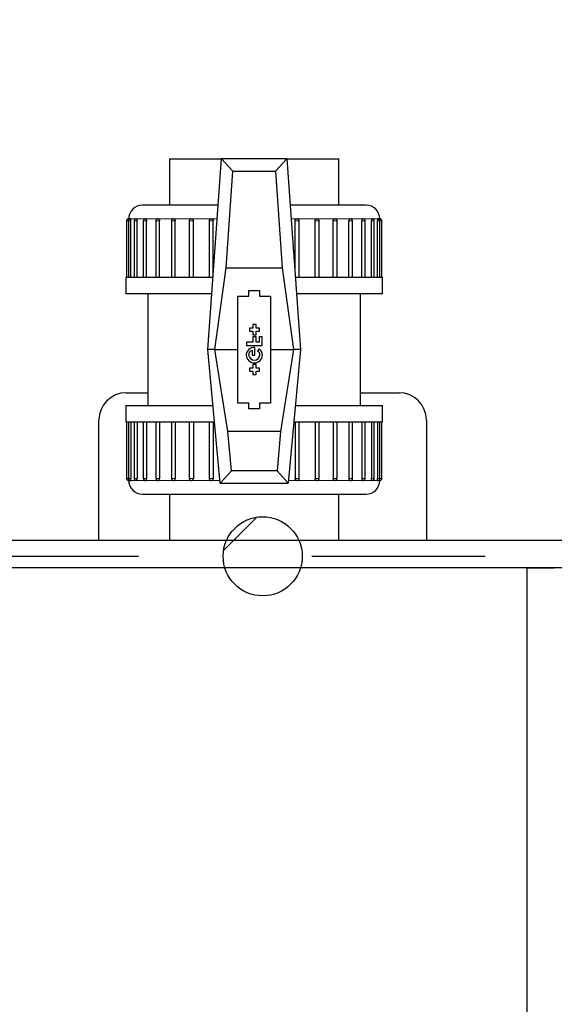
# Model space of a CAD drawing. Header units: millimetres. Extents: x 0 to 841, y 0 to 594.
# Tile 17 of 92: x 345.63 to 353.47, y 216.23 to 230.68. Entities that reach past the tile are written whole.
import ezdxf

# ---------------------------------------------------------------- set-up
doc = ezdxf.new("R2010")
doc.units = ezdxf.units.MM
doc.header["$PDSIZE"] = -1
doc.linetypes.add('CENTERX2', pattern=[20.32, 12.7, -2.54, 2.54, -2.54])
for name, color, linetype in [('COTES', 1, 'Continuous'), ('TRAIT-FINS', 9, 'Continuous'), ('TRAIT-MIXTES', 3, 'CENTERX2')]:
    doc.layers.add(name, color=color, linetype=linetype)
doc.layers.add('TRAIT-FORT', color=4, linetype='Continuous', lineweight=25)
doc.styles.add('SLDTEXTSTYLE0', font='TXT', dxfattribs={"width": 0.75})
doc.dimstyles.new('SLDDIMSTYLE3', dxfattribs={"dimtxt": 3.5, "dimasz": 2, "dimexe": 0, "dimexo": 0.0625, "dimgap": 0.875, "dimtad": 1, "dimlfac": 25, "dimrnd": 1e-09, "dimzin": 12, "dimdsep": 46, "dimtxsty": 'SLDTEXTSTYLE0', "dimsah": 1, "dimcen": 0.09, "dimadec": 0, "dimazin": 3, "dimtfac": 1, "dimtofl": 0, "dimtmove": 0, "dimatfit": 3, "dimfxl": 1, "dimfrac": 2, "dimtolj": 1, "dimtzin": 12, "dimarcsym": 0})

# ---------------------------------------------------------------- blocks, each defined once
blk = doc.blocks.new('_D_23')
at = {"layer": 'COTES', "color": 0, "lineweight": -2, "transparency": 16777216}
for p, q in [((270.39, 287.944), (270.39, 117.526)), ((369.99, 287.944), (369.99, 117.526)), ((272.39, 117.526), (367.99, 117.526))]:
    blk.add_line(p, q, dxfattribs=at)
at = {"layer": 'COTES', "color": 0, "transparency": 16777216}
for points in [[(272.39, 117.86), (272.39, 117.193), (270.39, 117.526)], [(367.99, 117.86), (367.99, 117.193), (369.99, 117.526)]]:
    blk.add_solid(points, dxfattribs=at)
at = {"layer": 'Defpoints', "color": 0, "transparency": 16777216}
for p in [(270.39, 288.006), (369.99, 288.006), (369.99, 117.526)]:
    blk.add_point(p, dxfattribs=at)
at = {"layer": 'COTES', "color": 0, "transparency": 16777216, "insert": (320.19, 121.901), "char_height": 3.5, "attachment_point": 2, "style": 'SLDTEXTSTYLE0'}
blk.add_mtext('\\A1;2490', dxfattribs=at)
blk = doc.blocks.new('SW_CENTERMARKSYMBOL_2')
at = {"layer": 'TRAIT-MIXTES', "color": 0}
blk.add_line((0.2, 0), (148.989, 0), dxfattribs=at)

msp = doc.modelspace()

# ---------------------------------------------------------------- hatches: boundary and pattern name
at = {"layer": 'TRAIT-FINS'}
h = msp.add_hatch(dxfattribs=at)
h.set_pattern_fill('ANSI31', color=256, style=0)
edge = h.paths.add_edge_path(flags=0)
edge.add_arc((349.19017, 222.80643), 0.58, 0, 360)

# ---------------------------------------------------------------- linework, layer by layer
at = {"lineweight": 18}
for p, q in [((347.22153, 227.72608), (347.19358, 227.72608)), ((347.25936, 227.72608), (347.22153, 227.72608)), ((347.25353, 227.75808), (347.22558, 227.75808)), ((347.33655, 227.75808), (347.25353, 227.75808)), ((347.34775, 227.72608), (347.30455, 227.72608)), ((347.47209, 227.75808), (347.33655, 227.75808)), ((347.48833, 227.72608), (347.44009, 227.72608)), ((347.65606, 227.75808), (347.47209, 227.75808)), ((347.67684, 227.72608), (347.62406, 227.72608)), ((347.88285, 227.75808), (347.65606, 227.75808)), ((347.90754, 227.72608), (347.85085, 227.72608)), ((348.14558, 227.75808), (347.88285, 227.75808)), ((348.17343, 227.72608), (348.11358, 227.72608)), ((348.43626, 227.75808), (348.14558, 227.75808)), ((348.46643, 227.72608), (348.40426, 227.72608)), ((348.52272, 227.75808), (348.43626, 227.75808)), ((349.6949, 227.75808), (349.60844, 227.75808)), ((349.7269, 227.72608), (349.66473, 227.72608)), ((349.98558, 227.75808), (349.6949, 227.75808)), ((350.01758, 227.72608), (349.95773, 227.72608)), ((350.24831, 227.75808), (349.98558, 227.75808)), ((350.28031, 227.72608), (350.22362, 227.72608)), ((350.4751, 227.75808), (350.24831, 227.75808)), ((350.5071, 227.72608), (350.45432, 227.72608)), ((350.65907, 227.75808), (350.4751, 227.75808)), ((350.69107, 227.72608), (350.64283, 227.72608)), ((350.79461, 227.75808), (350.65907, 227.75808)), ((350.82661, 227.72608), (350.78341, 227.72608)), ((350.87763, 227.75808), (350.79461, 227.75808)), ((350.90963, 227.72608), (350.8718, 227.72608)), ((350.90558, 227.75808), (350.87763, 227.75808)), ((350.90963, 227.72608), (350.93758, 227.72608)), ((347.22153, 223.95008), (347.19358, 223.95008)), ((347.22153, 223.95008), (347.25936, 223.95008)), ((347.22558, 223.91808), (347.25353, 223.91808)), ((347.25353, 223.91808), (347.33655, 223.91808)), ((347.30455, 223.95008), (347.34775, 223.95008)), ((347.33655, 223.91808), (347.47209, 223.91808)), ((347.44009, 223.95008), (347.48833, 223.95008)), ((347.47209, 223.91808), (347.65606, 223.91808)), ((347.62406, 223.95008), (347.67684, 223.95008)), ((347.65606, 223.91808), (347.88285, 223.91808)), ((347.85085, 223.95008), (347.90754, 223.95008)), ((347.88285, 223.91808), (348.14558, 223.91808)), ((348.11358, 223.95008), (348.17343, 223.95008)), ((348.14558, 223.91808), (348.43626, 223.91808)), ((348.40426, 223.95008), (348.46643, 223.95008)), ((348.43626, 223.91808), (348.56191, 223.91808)), ((349.56925, 223.91808), (349.6949, 223.91808)), ((349.66473, 223.95008), (349.7269, 223.95008)), ((349.6949, 223.91808), (349.98558, 223.91808)), ((349.95773, 223.95008), (350.01758, 223.95008)), ((349.98558, 223.91808), (350.24831, 223.91808)), ((350.22362, 223.95008), (350.28031, 223.95008)), ((350.24831, 223.91808), (350.4751, 223.91808)), ((350.45432, 223.95008), (350.5071, 223.95008)), ((350.4751, 223.91808), (350.65907, 223.91808)), ((350.64283, 223.95008), (350.69107, 223.95008)), ((350.65907, 223.91808), (350.79461, 223.91808)), ((350.78341, 223.95008), (350.82661, 223.95008)), ((350.79461, 223.91808), (350.87763, 223.91808)), ((350.8718, 223.95008), (350.90963, 223.95008)), ((350.87763, 223.91808), (350.90558, 223.91808)), ((350.90917, 223.95008), (350.93758, 223.95008))]:
    msp.add_line(p, q, dxfattribs=at)
at = {"layer": 'TRAIT-FORT', "lineweight": 25}
for p, q in [((347.82558, 228.63808), (347.82558, 227.95808)), ((347.82558, 228.63808), (348.58558, 228.63808)), ((348.38558, 225.83808), (348.58558, 228.63808)), ((348.58558, 228.63808), (348.75435, 228.45682)), ((349.54558, 228.63808), (348.58558, 228.63808)), ((349.37681, 228.45682), (349.54558, 228.63808)), ((349.54558, 228.63808), (349.74558, 225.83808)), ((349.54558, 228.63808), (350.30558, 228.63808)), ((350.30558, 227.95808), (350.30558, 228.63808)), ((348.65301, 227.03808), (348.75435, 228.45682)), ((348.75435, 228.45682), (349.37681, 228.45682)), ((349.37681, 228.45682), (349.47815, 227.03808)), ((347.19358, 227.72608), (347.19358, 226.89808)), ((347.19459, 227.73407), (347.19409, 227.72606)), ((347.22153, 227.72608), (347.22153, 226.89808)), ((347.22255, 227.73407), (347.22205, 227.72609)), ((347.25936, 226.89808), (347.25936, 227.72608)), ((347.30455, 227.72608), (347.30455, 226.89808)), ((347.30556, 227.73407), (347.30506, 227.72607)), ((347.34775, 226.89808), (347.34775, 227.72608)), ((347.44009, 227.72608), (347.44009, 226.89808)), ((347.44111, 227.73407), (347.44061, 227.72608)), ((347.48833, 226.89808), (347.48833, 227.72608)), ((347.62406, 227.72608), (347.62406, 226.89808)), ((347.62507, 227.73407), (347.62457, 227.72608)), ((347.67684, 226.89808), (347.67684, 227.72608)), ((347.85085, 227.72608), (347.85085, 226.89808)), ((347.85186, 227.73407), (347.85136, 227.72607)), ((347.90754, 226.89808), (347.90754, 227.72608)), ((348.11358, 227.72608), (348.11358, 226.89808)), ((348.11459, 227.73407), (348.11409, 227.72609)), ((348.17343, 226.89808), (348.17343, 227.72608)), ((348.40426, 227.72608), (348.40426, 226.89808)), ((348.40528, 227.73407), (348.40477, 227.72605)), ((348.46643, 226.96994), (348.46643, 227.72608)), ((349.66473, 226.96994), (349.66473, 227.72608)), ((349.7269, 226.89808), (349.7269, 227.72608)), ((349.95773, 226.89808), (349.95773, 227.72608)), ((350.01758, 226.89808), (350.01758, 227.72608)), ((350.22362, 226.89808), (350.22362, 227.72608)), ((350.28031, 226.89808), (350.28031, 227.72608)), ((350.45432, 226.89808), (350.45432, 227.72608)), ((350.5071, 226.89808), (350.5071, 227.72608)), ((350.64283, 226.89808), (350.64283, 227.72608)), ((350.69107, 226.89808), (350.69107, 227.72608)), ((350.78341, 226.89808), (350.78341, 227.72608)), ((350.82661, 226.89808), (350.82661, 227.72608)), ((350.8718, 226.89808), (350.8718, 227.72608)), ((350.90963, 226.89808), (350.90963, 227.72608)), ((350.93758, 226.89808), (350.93758, 227.72608)), ((348.48878, 225.83913), (348.65301, 227.03808)), ((348.65301, 227.03808), (349.47815, 227.03808)), ((349.47815, 227.03808), (349.64238, 225.83913)), ((347.18558, 226.89808), (347.18558, 226.65808)), ((348.46643, 226.89808), (347.18558, 226.89808)), ((350.94558, 226.89808), (349.66473, 226.89808)), ((350.94558, 226.65808), (350.94558, 226.89808)), ((348.44415, 226.65808), (347.18558, 226.65808)), ((347.50558, 226.65808), (347.50558, 225.01808)), ((348.98558, 226.62408), (348.98558, 226.70408)), ((348.98558, 226.70408), (349.14558, 226.70408)), ((349.14558, 226.70408), (349.14558, 226.62408)), ((350.94558, 226.65808), (349.68701, 226.65808)), ((350.62558, 225.01808), (350.62558, 226.65808)), ((348.82558, 225.05208), (348.82558, 226.62408)), ((348.82558, 226.62408), (348.98558, 226.62408)), ((349.14558, 226.62408), (349.30558, 226.62408)), ((349.30558, 226.62408), (349.30558, 225.05208)), ((349.09215, 226.20449), (349.04726, 226.20449)), ((349.04726, 226.20449), (349.04726, 226.15221)), ((349.09215, 226.15221), (349.09215, 226.20449)), ((349.04726, 226.15221), (348.9955, 226.15221)), ((348.9955, 226.15221), (348.9955, 226.10879)), ((348.9955, 226.10879), (349.04726, 226.10879)), ((349.04726, 226.10879), (349.04726, 226.05651)), ((349.04726, 226.05651), (349.09215, 226.05651)), ((349.1439, 226.15221), (349.09215, 226.15221)), ((349.09215, 226.05651), (349.09215, 226.10879)), ((349.09215, 226.10879), (349.1439, 226.10879)), ((349.1439, 226.10879), (349.1439, 226.15221)), ((349.04726, 225.94597), (348.95108, 225.94597)), ((348.95108, 225.94597), (348.95108, 225.89767)), ((349.09215, 226.02638), (349.04726, 226.02638)), ((349.04726, 226.02638), (349.04726, 225.94597)), ((349.09215, 225.94597), (349.09215, 226.02638)), ((349.13657, 225.94597), (349.09215, 225.94597)), ((349.18008, 226.02638), (349.13657, 226.02638)), ((349.13657, 226.02638), (349.13657, 225.94597)), ((349.18008, 225.89767), (349.18008, 226.02638)), ((348.48878, 225.83913), (348.38558, 225.83808)), ((348.56558, 223.87808), (348.38558, 225.83808)), ((348.48881, 225.83808), (348.48878, 225.83913)), ((348.6778, 224.63808), (348.48881, 225.83808)), ((348.48881, 225.83808), (348.82558, 225.83808)), ((348.95108, 225.89767), (349.18008, 225.89767)), ((349.03512, 225.82678), (349.03512, 225.75678)), ((349.07337, 225.75678), (349.07337, 225.86799)), ((349.13657, 225.84828), (349.11484, 225.81681)), ((349.30558, 225.83808), (349.64235, 225.83808)), ((349.64235, 225.83808), (349.45336, 224.63808)), ((349.74558, 225.83808), (349.56558, 223.87808)), ((349.64238, 225.83913), (349.64235, 225.83808)), ((349.74558, 225.83808), (349.64238, 225.83913)), ((349.03512, 225.75678), (349.07337, 225.75678)), ((349.09215, 225.61965), (349.04726, 225.61965)), ((349.04726, 225.61965), (349.04726, 225.56737)), ((349.09215, 225.56737), (349.09215, 225.61965)), ((349.04726, 225.56737), (348.9955, 225.56737)), ((348.9955, 225.56737), (348.9955, 225.52395)), ((348.9955, 225.52395), (349.04726, 225.52395)), ((349.04726, 225.52395), (349.04726, 225.47167)), ((349.04726, 225.47167), (349.09215, 225.47167)), ((349.1439, 225.56737), (349.09215, 225.56737)), ((349.09215, 225.47167), (349.09215, 225.52395)), ((349.09215, 225.52395), (349.1439, 225.52395)), ((349.1439, 225.52395), (349.1439, 225.56737)), ((347.19017, 225.20643), (347.50558, 225.20643)), ((350.62558, 225.20643), (351.19017, 225.20643)), ((348.98558, 225.05208), (348.82558, 225.05208)), ((348.98558, 224.97208), (348.98558, 225.05208)), ((349.30558, 225.05208), (349.14558, 225.05208)), ((349.14558, 225.05208), (349.14558, 224.97208)), ((347.18558, 225.01808), (347.18558, 224.77808)), ((347.18558, 225.01808), (348.46089, 225.01808)), ((349.14558, 224.97208), (348.98558, 224.97208)), ((349.67027, 225.01808), (350.94558, 225.01808)), ((350.94558, 224.77808), (350.94558, 225.01808)), ((346.79017, 223.03808), (346.79017, 224.80643)), ((347.18558, 224.77808), (348.48293, 224.77808)), ((347.19358, 224.77808), (347.19358, 223.95008)), ((347.22153, 224.77808), (347.22153, 223.95008)), ((347.25936, 224.77808), (347.25936, 223.95008)), ((347.30455, 224.77808), (347.30455, 223.95008)), ((347.34775, 224.77808), (347.34775, 223.95008)), ((347.44009, 224.77808), (347.44009, 223.95008)), ((347.48833, 224.77808), (347.48833, 223.95008)), ((347.62406, 224.77808), (347.62406, 223.95008)), ((347.67684, 224.77808), (347.67684, 223.95008)), ((347.85085, 224.77808), (347.85085, 223.95008)), ((347.90754, 224.77808), (347.90754, 223.95008)), ((348.11358, 224.77808), (348.11358, 223.95008)), ((348.17343, 224.77808), (348.17343, 223.95008)), ((348.40426, 224.77808), (348.40426, 223.95008)), ((348.46643, 224.77808), (348.46643, 223.95008)), ((349.64823, 224.77808), (350.94558, 224.77808)), ((349.66473, 224.77808), (349.66473, 223.95008)), ((349.7269, 223.95008), (349.7269, 224.77808)), ((349.95773, 224.77808), (349.95773, 223.95008)), ((350.01758, 223.95008), (350.01758, 224.77808)), ((350.22362, 224.77808), (350.22362, 223.95008)), ((350.28031, 223.95008), (350.28031, 224.77808)), ((350.45432, 224.77808), (350.45432, 223.95008)), ((350.5071, 223.95008), (350.5071, 224.77808)), ((350.64283, 224.77808), (350.64283, 223.95008)), ((350.69107, 223.95008), (350.69107, 224.77808)), ((350.78341, 224.77808), (350.78341, 223.95008)), ((350.82661, 223.95008), (350.82661, 224.77808)), ((350.8718, 224.77808), (350.8718, 223.95008)), ((350.90963, 223.95008), (350.90963, 224.77808)), ((350.93758, 223.95008), (350.93758, 224.77808)), ((351.59017, 224.80643), (351.59017, 223.03808)), ((348.73095, 224.05934), (348.6778, 224.63808)), ((349.45336, 224.63808), (348.6778, 224.63808)), ((349.45336, 224.63808), (349.40021, 224.05934)), ((348.73095, 224.05934), (348.56558, 223.87808)), ((349.40021, 224.05934), (348.73095, 224.05934)), ((349.56558, 223.87808), (349.40021, 224.05934)), ((349.72593, 223.94227), (349.72636, 223.95011)), ((350.01661, 223.94227), (350.01704, 223.95008)), ((350.27934, 223.94227), (350.27977, 223.9501)), ((350.50613, 223.94227), (350.50656, 223.95008)), ((350.6901, 223.94227), (350.69053, 223.95008)), ((350.82565, 223.94227), (350.82608, 223.95009)), ((350.90866, 223.94227), (350.90909, 223.95008)), ((350.93661, 223.94227), (350.93704, 223.9501)), ((348.56558, 223.87808), (349.56558, 223.87808)), ((347.82558, 223.71808), (347.82558, 223.03808)), ((350.30558, 223.03808), (350.30558, 223.71808)), ((369.06558, 223.03808), (337.06558, 223.03808)), ((368.66558, 222.63808), (337.46558, 222.63808)), ((353.06558, 205.43808), (353.06558, 222.63808)), ((353.06558, 222.63808), (353.46558, 222.63808))]:
    msp.add_line(p, q, dxfattribs=at)
msp.add_circle((349.19017, 222.80643), 0.58, dxfattribs=at)
for centre, radius, start, end in [((347.42558, 227.75808), 0.2, 90, 180), ((350.70558, 227.75808), 0.2, 0, 90), ((349.06293, 225.75169), 0.11677, 84.869813, 177.500358), ((349.05103, 225.76198), 0.06673, 103.795743, 184.471318), ((349.09313, 225.76562), 0.0556, 350.849416, 67.018409), ((349.07506, 225.75563), 0.11121, 0.592535, 56.420984), ((349.07339, 225.7708), 0.12789, 186.295045, 269.991277), ((349.07054, 225.76785), 0.08674, 187.33475, 271.864397), ((349.06421, 225.7649), 0.12233, 274.293799, 356.19442), ((349.05991, 225.7691), 0.08897, 278.697283, 352.039422), ((347.19017, 224.80643), 0.4, 90, 180), ((351.19017, 224.80643), 0.4, 0, 90), ((347.42558, 223.91808), 0.2, 180, 270), ((350.70558, 223.91808), 0.2, 270, 0)]:
    msp.add_arc(centre, radius, start, end, dxfattribs=at)
for points, knots in [([(348.53701, 227.95808), (348.51182, 227.95808), (348.43379, 227.95808), (348.31013, 227.95808), (348.16555, 227.95808), (348.02969, 227.95808), (347.90387, 227.95808), (347.79035, 227.95808), (347.69117, 227.95808), (347.60689, 227.95808), (347.53168, 227.95808), (347.47208, 227.95808), (347.43271, 227.95808), (347.42793, 227.95808), (347.42558, 227.95808)], [0, 0, 0, 0, 0.03876715, 0.1201276, 0.20147771, 0.28456936, 0.36765044, 0.45074209, 0.53382318, 0.61518362, 0.69653373, 0.80060348, 0.90182637, 1, 1, 1, 1]), ([(350.70558, 227.95808), (350.70323, 227.95808), (350.69845, 227.95808), (350.65908, 227.95808), (350.59947, 227.95808), (350.52427, 227.95808), (350.43998, 227.95808), (350.34081, 227.95808), (350.22728, 227.95808), (350.10146, 227.95808), (349.9656, 227.95808), (349.82102, 227.95808), (349.69737, 227.95808), (349.61934, 227.95808), (349.59415, 227.95808)], [0, 0, 0, 0, 0.09818292, 0.19940569, 0.30346628, 0.38482673, 0.46617684, 0.5492685, 0.63234958, 0.71544124, 0.79852232, 0.87988277, 0.96123288, 1, 1, 1, 1]), ([(347.22555, 227.75789), (347.22519, 227.75796), (347.22108, 227.75864), (347.21321, 227.75606), (347.20468, 227.75092), (347.19801, 227.74341), (347.19586, 227.73752), (347.19459, 227.73407)], [0, 0, 0, 0, 0.02642206, 0.29716547, 0.55607948, 0.73977787, 1, 1, 1, 1]), ([(347.2535, 227.7579), (347.25314, 227.75796), (347.24903, 227.75864), (347.24116, 227.75606), (347.23263, 227.75092), (347.22596, 227.74341), (347.22381, 227.73752), (347.22255, 227.73407)], [0, 0, 0, 0, 0.02629278, 0.29707215, 0.55602054, 0.73974331, 1, 1, 1, 1]), ([(347.22579, 227.74126), (347.22578, 227.74291), (347.22574, 227.74781), (347.22565, 227.75364), (347.22559, 227.75754), (347.22558, 227.75793), (347.22558, 227.75808)], [0, 0, 0, 0, 0.161609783, 0.477046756, 0.792479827, 1, 1, 1, 1]), ([(347.25936, 227.72608), (347.2593, 227.72968), (347.25916, 227.73687), (347.25812, 227.74646), (347.25661, 227.7537), (347.25499, 227.75753), (347.25395, 227.75793), (347.25353, 227.75808)], [0, 0, 0, 0, 0.21468829, 0.42937641, 0.64406853, 0.85875801, 1, 1, 1, 1]), ([(347.3365, 227.7579), (347.33614, 227.75796), (347.33204, 227.75864), (347.32418, 227.75606), (347.31564, 227.75092), (347.30898, 227.74341), (347.30682, 227.73752), (347.30556, 227.73407)], [0, 0, 0, 0, 0.02609483, 0.29692924, 0.55593028, 0.7396904, 1, 1, 1, 1]), ([(347.33655, 227.75808), (347.33778, 227.75773), (347.34025, 227.75702), (347.34362, 227.7515), (347.34618, 227.74339), (347.34756, 227.73439), (347.3477, 227.72844), (347.34775, 227.72608)], [0, 0, 0, 0, 0.21466802, 0.42933562, 0.64401456, 0.85870628, 1, 1, 1, 1]), ([(347.47205, 227.7579), (347.47169, 227.75796), (347.46758, 227.75864), (347.45972, 227.75606), (347.45119, 227.75092), (347.44452, 227.74341), (347.44237, 227.73752), (347.44111, 227.73407)], [0, 0, 0, 0, 0.02599989, 0.2968607, 0.55588699, 0.73966503, 1, 1, 1, 1]), ([(347.47209, 227.75808), (347.4739, 227.75773), (347.47751, 227.75702), (347.48238, 227.7515), (347.48608, 227.74339), (347.48805, 227.73439), (347.48825, 227.72844), (347.48833, 227.72608)], [0, 0, 0, 0, 0.21466802, 0.42933562, 0.64401456, 0.85870628, 1, 1, 1, 1]), ([(347.656, 227.7579), (347.65565, 227.75796), (347.65155, 227.75864), (347.64369, 227.75606), (347.63516, 227.75092), (347.62849, 227.74341), (347.62633, 227.73752), (347.62507, 227.73407)], [0, 0, 0, 0, 0.02572292, 0.29666076, 0.5557607, 0.739591, 1, 1, 1, 1]), ([(347.65606, 227.75808), (347.65838, 227.75773), (347.66301, 227.75702), (347.66924, 227.7515), (347.67397, 227.74339), (347.67648, 227.73439), (347.67674, 227.72844), (347.67684, 227.72608)], [0, 0, 0, 0, 0.21466802, 0.42933562, 0.64401456, 0.85870628, 1, 1, 1, 1]), ([(347.88277, 227.7579), (347.88242, 227.75796), (347.87833, 227.75864), (347.87048, 227.75606), (347.86195, 227.75092), (347.85528, 227.74341), (347.85313, 227.73752), (347.85186, 227.73407)], [0, 0, 0, 0, 0.02520962, 0.2962902, 0.55552665, 0.7394538, 1, 1, 1, 1]), ([(347.88285, 227.75808), (347.88561, 227.75773), (347.89113, 227.75702), (347.89853, 227.7515), (347.90414, 227.74339), (347.90712, 227.73439), (347.90742, 227.72844), (347.90754, 227.72608)], [0, 0, 0, 0, 0.21466802, 0.42933562, 0.64401456, 0.85870628, 1, 1, 1, 1]), ([(348.14545, 227.75791), (348.14512, 227.75796), (348.14104, 227.75864), (348.13321, 227.75606), (348.12468, 227.75092), (348.11801, 227.74341), (348.11586, 227.73752), (348.11459, 227.73407)], [0, 0, 0, 0, 0.02413408, 0.29551376, 0.55503624, 0.73916633, 1, 1, 1, 1]), ([(348.14558, 227.75808), (348.1487, 227.75773), (348.15494, 227.75702), (348.16328, 227.7515), (348.1696, 227.74339), (348.17295, 227.73439), (348.1733, 227.72844), (348.17343, 227.72608)], [0, 0, 0, 0, 0.21466802, 0.42933562, 0.64401456, 0.85870628, 1, 1, 1, 1]), ([(348.43603, 227.75793), (348.43573, 227.75798), (348.43169, 227.75864), (348.42389, 227.75605), (348.41536, 227.75092), (348.40869, 227.74341), (348.40654, 227.73752), (348.40528, 227.73407)], [0, 0, 0, 0, 0.02149623, 0.29360947, 0.55383346, 0.73846127, 1, 1, 1, 1]), ([(348.43626, 227.75808), (348.43965, 227.75773), (348.44641, 227.75702), (348.45545, 227.7515), (348.46228, 227.74339), (348.46591, 227.73439), (348.46628, 227.72844), (348.46643, 227.72608)], [0, 0, 0, 0, 0.21466802, 0.42933562, 0.64401456, 0.85870628, 1, 1, 1, 1]), ([(349.66473, 227.72608), (349.66507, 227.72968), (349.66574, 227.73687), (349.67087, 227.74632), (349.67835, 227.75349), (349.68677, 227.75747), (349.69252, 227.7579), (349.6949, 227.75808)], [0, 0, 0, 0, 0.21467319, 0.42934621, 0.63410721, 0.84876175, 1, 1, 1, 1]), ([(349.72638, 227.7261), (349.72654, 227.72745), (349.72691, 227.7306), (349.72529, 227.73663), (349.72197, 227.74409), (349.71514, 227.75155), (349.70569, 227.7571), (349.69831, 227.75765), (349.69463, 227.75793)], [0, 0, 0, 0, 0.08066488, 0.187474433, 0.366279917, 0.563792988, 0.782054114, 1, 1, 1, 1]), ([(349.95773, 227.72608), (349.95804, 227.72968), (349.95865, 227.73687), (349.96293, 227.74535), (349.96878, 227.75207), (349.97617, 227.75701), (349.98243, 227.75772), (349.98558, 227.75808)], [0, 0, 0, 0, 0.2146918, 0.42938343, 0.5686802, 0.78335903, 1, 1, 1, 1]), ([(350.01707, 227.72608), (350.01723, 227.72744), (350.01759, 227.73059), (350.01597, 227.73663), (350.01265, 227.74409), (350.00582, 227.75155), (349.99641, 227.75709), (349.98906, 227.75764), (349.98541, 227.75792)], [0, 0, 0, 0, 0.08118842, 0.18817808, 0.36728506, 0.56513118, 0.78376034, 1, 1, 1, 1]), ([(350.22362, 227.72608), (350.22372, 227.72823), (350.22398, 227.73396), (350.22632, 227.7414), (350.23058, 227.74887), (350.23631, 227.75469), (350.24292, 227.75774), (350.24699, 227.758), (350.24831, 227.75808)], [0, 0, 0, 0, 0.128431, 0.34295201, 0.46765379, 0.68216925, 0.89668518, 1, 1, 1, 1]), ([(350.2798, 227.72608), (350.27995, 227.72744), (350.28032, 227.73059), (350.2787, 227.73663), (350.27538, 227.74409), (350.26855, 227.75155), (350.25916, 227.75708), (350.25184, 227.75763), (350.24822, 227.7579)], [0, 0, 0, 0, 0.081199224, 0.18836959, 0.367779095, 0.565959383, 0.784957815, 1, 1, 1, 1]), ([(350.4751, 227.75808), (350.47278, 227.75773), (350.46815, 227.75702), (350.46192, 227.7515), (350.45719, 227.74339), (350.45468, 227.73439), (350.45442, 227.72844), (350.45432, 227.72608)], [0, 0, 0, 0, 0.21466802, 0.42933562, 0.64401456, 0.85870628, 1, 1, 1, 1]), ([(350.50659, 227.72609), (350.50675, 227.72744), (350.50712, 227.73059), (350.50549, 227.73663), (350.50218, 227.74409), (350.49534, 227.75155), (350.48596, 227.75707), (350.47865, 227.75763), (350.47503, 227.7579)], [0, 0, 0, 0, 0.08116398, 0.18837172, 0.36784379, 0.5660932, 0.78516801, 1, 1, 1, 1]), ([(350.65907, 227.75808), (350.65726, 227.75773), (350.65365, 227.75702), (350.64878, 227.7515), (350.64508, 227.74339), (350.64311, 227.73439), (350.64291, 227.72844), (350.64283, 227.72608)], [0, 0, 0, 0, 0.21466802, 0.42933562, 0.64401456, 0.85870628, 1, 1, 1, 1]), ([(350.69055, 227.72608), (350.69071, 227.72744), (350.69108, 227.73059), (350.68946, 227.73663), (350.68614, 227.74409), (350.67931, 227.75155), (350.66993, 227.75707), (350.66262, 227.75762), (350.65901, 227.7579)], [0, 0, 0, 0, 0.08140289, 0.18862915, 0.36813223, 0.56641587, 0.78552852, 1, 1, 1, 1]), ([(350.79461, 227.75808), (350.79338, 227.75773), (350.79091, 227.75702), (350.78754, 227.7515), (350.78498, 227.74339), (350.7836, 227.73439), (350.78346, 227.72844), (350.78341, 227.72608)], [0, 0, 0, 0, 0.21466802, 0.42933562, 0.64401456, 0.85870628, 1, 1, 1, 1]), ([(350.8261, 227.7261), (350.82626, 227.72745), (350.82663, 227.7306), (350.82501, 227.73663), (350.82169, 227.74409), (350.81485, 227.75155), (350.80548, 227.75707), (350.79818, 227.75762), (350.79457, 227.7579)], [0, 0, 0, 0, 0.08095079, 0.18825958, 0.36790082, 0.56633708, 0.78561838, 1, 1, 1, 1]), ([(350.87763, 227.75808), (350.877, 227.75773), (350.87573, 227.75702), (350.87398, 227.7515), (350.87263, 227.74339), (350.8719, 227.73439), (350.87183, 227.72844), (350.8718, 227.72608)], [0, 0, 0, 0, 0.214668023, 0.42933562, 0.644014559, 0.858706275, 1, 1, 1, 1]), ([(350.90911, 227.72607), (350.90927, 227.72744), (350.90964, 227.73059), (350.90802, 227.73663), (350.9047, 227.74409), (350.89787, 227.75155), (350.88849, 227.75707), (350.8812, 227.75762), (350.87759, 227.7579)], [0, 0, 0, 0, 0.08149065, 0.18875654, 0.36832595, 0.56668288, 0.7858765, 1, 1, 1, 1]), ([(350.90558, 227.75808), (350.90557, 227.75774), (350.90556, 227.75704), (350.90548, 227.75141), (350.9054, 227.7459), (350.90537, 227.74205), (350.90537, 227.74155)], [0, 0, 0, 0, 0.31739301, 0.63478539, 0.95219455, 1, 1, 1, 1]), ([(350.93707, 227.7261), (350.93723, 227.72746), (350.93759, 227.7306), (350.93597, 227.73663), (350.93266, 227.74409), (350.92582, 227.75155), (350.91645, 227.75707), (350.90916, 227.75762), (350.90555, 227.75789)], [0, 0, 0, 0, 0.08094275, 0.18828694, 0.36798742, 0.56648914, 0.78584276, 1, 1, 1, 1]), ([(347.19412, 223.95006), (347.19397, 223.94861), (347.19352, 223.94434), (347.19622, 223.93644), (347.20199, 223.92727), (347.21189, 223.92058), (347.22045, 223.91755), (347.22498, 223.91827), (347.22554, 223.91836)], [0, 0, 0, 0, 0.0870528, 0.2556885, 0.4869505, 0.72540434, 0.9659335, 1, 1, 1, 1]), ([(347.22207, 223.95009), (347.22192, 223.94862), (347.22147, 223.94435), (347.22417, 223.93644), (347.22994, 223.92727), (347.23984, 223.92058), (347.24841, 223.91755), (347.25294, 223.91827), (347.2535, 223.91836)], [0, 0, 0, 0, 0.08752719, 0.25604974, 0.48715657, 0.72545041, 0.96581818, 1, 1, 1, 1]), ([(347.22558, 223.91808), (347.22559, 223.91843), (347.2256, 223.91912), (347.22568, 223.92474), (347.22576, 223.93037), (347.22579, 223.93435), (347.22579, 223.93498)], [0, 0, 0, 0, 0.31371152, 0.62742241, 0.94114988, 1, 1, 1, 1]), ([(347.25353, 223.91808), (347.25416, 223.91843), (347.25543, 223.91914), (347.25718, 223.92466), (347.25853, 223.93278), (347.25926, 223.94177), (347.25933, 223.94772), (347.25936, 223.95008)], [0, 0, 0, 0, 0.21466802, 0.42933562, 0.64401456, 0.85870628, 1, 1, 1, 1]), ([(347.30508, 223.95006), (347.30493, 223.94861), (347.30449, 223.94434), (347.30718, 223.93644), (347.31295, 223.92727), (347.32286, 223.92058), (347.33142, 223.91755), (347.33596, 223.91827), (347.33652, 223.91836)], [0, 0, 0, 0, 0.08705852, 0.25564626, 0.48684248, 0.7252285, 0.96568924, 1, 1, 1, 1]), ([(347.33655, 223.91808), (347.33778, 223.91843), (347.34025, 223.91914), (347.34362, 223.92466), (347.34618, 223.93278), (347.34756, 223.94177), (347.3477, 223.94772), (347.34775, 223.95008)], [0, 0, 0, 0, 0.21466802, 0.42933562, 0.64401456, 0.85870628, 1, 1, 1, 1]), ([(347.44063, 223.95008), (347.44048, 223.94862), (347.44003, 223.94435), (347.44273, 223.93644), (347.4485, 223.92727), (347.4584, 223.92058), (347.46697, 223.91755), (347.47151, 223.91827), (347.47207, 223.91836)], [0, 0, 0, 0, 0.08746131, 0.25595451, 0.48702107, 0.72527339, 0.96559928, 1, 1, 1, 1]), ([(347.47209, 223.91808), (347.4739, 223.91843), (347.47751, 223.91914), (347.48238, 223.92466), (347.48608, 223.93278), (347.48805, 223.94177), (347.48825, 223.94772), (347.48833, 223.95008)], [0, 0, 0, 0, 0.21466802, 0.42933562, 0.64401456, 0.85870628, 1, 1, 1, 1]), ([(347.6246, 223.95007), (347.62444, 223.94862), (347.624, 223.94434), (347.62669, 223.93644), (347.63246, 223.92727), (347.64237, 223.92058), (347.65094, 223.91755), (347.65548, 223.91827), (347.65605, 223.91836)], [0, 0, 0, 0, 0.087270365, 0.255776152, 0.486859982, 0.725130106, 0.965473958, 1, 1, 1, 1]), ([(347.65606, 223.91808), (347.65838, 223.91843), (347.66301, 223.91914), (347.66924, 223.92466), (347.67397, 223.93278), (347.67648, 223.94177), (347.67674, 223.94772), (347.67684, 223.95008)], [0, 0, 0, 0, 0.21466802, 0.42933562, 0.64401456, 0.85870628, 1, 1, 1, 1]), ([(347.85139, 223.95008), (347.85124, 223.94862), (347.85079, 223.94435), (347.85349, 223.93644), (347.85926, 223.92727), (347.86916, 223.92058), (347.87773, 223.91755), (347.88227, 223.91827), (347.88285, 223.91836)], [0, 0, 0, 0, 0.08730615, 0.25577326, 0.48680404, 0.72501947, 0.96530815, 1, 1, 1, 1]), ([(347.88285, 223.91808), (347.88561, 223.91843), (347.89113, 223.91914), (347.89853, 223.92466), (347.90414, 223.93278), (347.90712, 223.94177), (347.90742, 223.94772), (347.90754, 223.95008)], [0, 0, 0, 0, 0.21466802, 0.42933562, 0.64401456, 0.85870628, 1, 1, 1, 1]), ([(348.11412, 223.95008), (348.11397, 223.94862), (348.11352, 223.94435), (348.11622, 223.93644), (348.12199, 223.92727), (348.13189, 223.92058), (348.14047, 223.91755), (348.14501, 223.91827), (348.14559, 223.91837)], [0, 0, 0, 0, 0.08737899, 0.25577265, 0.4867027, 0.72481427, 0.96499819, 1, 1, 1, 1]), ([(348.14558, 223.91808), (348.1487, 223.91843), (348.15494, 223.91914), (348.16328, 223.92466), (348.1696, 223.93278), (348.17295, 223.94177), (348.1733, 223.94772), (348.17343, 223.95008)], [0, 0, 0, 0, 0.21466802, 0.42933562, 0.64401456, 0.85870628, 1, 1, 1, 1]), ([(348.4048, 223.95007), (348.40465, 223.94861), (348.4042, 223.94434), (348.4069, 223.93644), (348.41267, 223.92727), (348.42257, 223.92058), (348.43116, 223.91755), (348.43573, 223.91828), (348.43632, 223.91837)], [0, 0, 0, 0, 0.08699181, 0.25529573, 0.48610273, 0.72408742, 0.96414335, 1, 1, 1, 1]), ([(348.43626, 223.91808), (348.43965, 223.91843), (348.44641, 223.91914), (348.45545, 223.92466), (348.46228, 223.93278), (348.46591, 223.94177), (348.46628, 223.94772), (348.46643, 223.95008)], [0, 0, 0, 0, 0.21466802, 0.42933562, 0.64401456, 0.85870628, 1, 1, 1, 1]), ([(349.6949, 223.91808), (349.69151, 223.91843), (349.68475, 223.91914), (349.67571, 223.92466), (349.66888, 223.93278), (349.66525, 223.94177), (349.66488, 223.94772), (349.66473, 223.95008)], [0, 0, 0, 0, 0.21466802, 0.42933562, 0.64401456, 0.85870628, 1, 1, 1, 1]), ([(349.69495, 223.91837), (349.69841, 223.91859), (349.70597, 223.91906), (349.71594, 223.92512), (349.72296, 223.93339), (349.72505, 223.93963), (349.72593, 223.94227)], [0, 0, 0, 0, 0.244448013, 0.533945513, 0.802618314, 1, 1, 1, 1]), ([(349.98558, 223.91808), (349.98246, 223.91843), (349.97622, 223.91914), (349.96788, 223.92466), (349.96156, 223.93278), (349.95821, 223.94177), (349.95787, 223.94772), (349.95773, 223.95008)], [0, 0, 0, 0, 0.21466802, 0.42933562, 0.64401456, 0.85870628, 1, 1, 1, 1]), ([(349.98559, 223.91837), (349.98907, 223.91858), (349.99664, 223.91905), (350.00662, 223.92512), (350.01364, 223.93339), (350.01573, 223.93963), (350.01661, 223.94227)], [0, 0, 0, 0, 0.24520181, 0.53441048, 0.80281524, 1, 1, 1, 1]), ([(350.24831, 223.91808), (350.24555, 223.91843), (350.24003, 223.91914), (350.23263, 223.92466), (350.22702, 223.93278), (350.22404, 223.94177), (350.22374, 223.94772), (350.22362, 223.95008)], [0, 0, 0, 0, 0.21466802, 0.42933562, 0.64401456, 0.85870628, 1, 1, 1, 1]), ([(350.2483, 223.91836), (350.25179, 223.91858), (350.25937, 223.91905), (350.26935, 223.92512), (350.27637, 223.93339), (350.27846, 223.93963), (350.27934, 223.94227)], [0, 0, 0, 0, 0.24548591, 0.53458573, 0.80288946, 1, 1, 1, 1]), ([(350.45432, 223.95008), (350.45455, 223.94648), (350.45502, 223.93929), (350.45863, 223.9297), (350.46392, 223.92246), (350.46976, 223.91863), (350.47358, 223.91824), (350.4751, 223.91808)], [0, 0, 0, 0, 0.21468829, 0.42937641, 0.64406853, 0.85875801, 1, 1, 1, 1]), ([(350.47509, 223.91836), (350.47857, 223.91858), (350.48616, 223.91905), (350.49614, 223.92512), (350.50316, 223.93339), (350.50525, 223.93963), (350.50613, 223.94227)], [0, 0, 0, 0, 0.24563913, 0.53468024, 0.80292948, 1, 1, 1, 1]), ([(350.64283, 223.95008), (350.64301, 223.94648), (350.64337, 223.93929), (350.64621, 223.9297), (350.65035, 223.92246), (350.65491, 223.91863), (350.65788, 223.91824), (350.65907, 223.91808)], [0, 0, 0, 0, 0.21468829, 0.42937641, 0.64406853, 0.85875801, 1, 1, 1, 1]), ([(350.65905, 223.91836), (350.66253, 223.91858), (350.67012, 223.91905), (350.68011, 223.92512), (350.68713, 223.93339), (350.68921, 223.93963), (350.6901, 223.94227)], [0, 0, 0, 0, 0.24574824, 0.53474754, 0.80295799, 1, 1, 1, 1]), ([(350.79461, 223.91808), (350.79338, 223.91843), (350.79091, 223.91914), (350.78754, 223.92466), (350.78501, 223.93269), (350.78362, 223.94165), (350.78347, 223.9476), (350.78341, 223.95008)], [0, 0, 0, 0, 0.21465688, 0.42931333, 0.64398112, 0.8516423, 1, 1, 1, 1]), ([(350.79459, 223.91836), (350.79808, 223.91858), (350.80567, 223.91905), (350.81566, 223.92512), (350.82267, 223.93339), (350.82476, 223.93963), (350.82565, 223.94227)], [0, 0, 0, 0, 0.24584593, 0.5348078, 0.80298351, 1, 1, 1, 1]), ([(350.87763, 223.91808), (350.877, 223.91843), (350.87573, 223.91914), (350.87398, 223.92467), (350.87262, 223.93282), (350.8719, 223.94183), (350.87182, 223.94775), (350.8718, 223.95008)], [0, 0, 0, 0, 0.21467096, 0.42934149, 0.64566038, 0.86035195, 1, 1, 1, 1]), ([(350.8776, 223.91836), (350.88109, 223.91858), (350.88868, 223.91905), (350.89867, 223.92512), (350.90569, 223.93339), (350.90777, 223.93963), (350.90866, 223.94227)], [0, 0, 0, 0, 0.24594986, 0.53487191, 0.80301066, 1, 1, 1, 1]), ([(350.90558, 223.91808), (350.90557, 223.91843), (350.90556, 223.91913), (350.90549, 223.92351), (350.90543, 223.92848), (350.90539, 223.93191), (350.90537, 223.93427)], [0, 0, 0, 0, 0.32195027, 0.64389989, 0.75601157, 1, 1, 1, 1]), ([(350.90554, 223.91836), (350.90904, 223.91858), (350.91663, 223.91905), (350.92662, 223.92512), (350.93364, 223.93339), (350.93573, 223.93963), (350.93661, 223.94227)], [0, 0, 0, 0, 0.24607437, 0.53494871, 0.80304319, 1, 1, 1, 1]), ([(347.42558, 223.71808), (347.42793, 223.71808), (347.43271, 223.71808), (347.47208, 223.71808), (347.53169, 223.71808), (347.60689, 223.71808), (347.69118, 223.71808), (347.79035, 223.71808), (347.90389, 223.71808), (348.02968, 223.71808), (348.16563, 223.71808), (348.30989, 223.71808), (348.47493, 223.71808), (348.66056, 223.71808), (348.86352, 223.71808), (348.99892, 223.71808), (349.06558, 223.71808)], [0, 0, 0, 0, 0.07763342, 0.15767045, 0.23995136, 0.30428322, 0.36860691, 0.43430764, 0.50000001, 0.56570074, 0.63139311, 0.69572497, 0.76004865, 0.8423368, 0.92237209, 1, 1, 1, 1]), ([(349.06558, 223.71808), (349.13225, 223.71808), (349.26765, 223.71808), (349.47061, 223.71808), (349.65625, 223.71808), (349.82128, 223.71808), (349.96554, 223.71808), (350.10149, 223.71808), (350.22728, 223.71808), (350.34081, 223.71808), (350.43999, 223.71808), (350.52427, 223.71808), (350.59948, 223.71808), (350.65908, 223.71808), (350.69845, 223.71808), (350.70323, 223.71808), (350.70558, 223.71808)], [0, 0, 0, 0, 0.07763158, 0.15767046, 0.23995137, 0.30428323, 0.36860691, 0.43430763, 0.50000001, 0.56570073, 0.6313931, 0.69572496, 0.76004865, 0.8423368, 0.92237392, 1, 1, 1, 1])]:
    msp.add_open_spline(points, degree=3, knots=knots, dxfattribs=at)

# ---------------------------------------------------------------- block references
at = {"layer": 'TRAIT-MIXTES'}
msp.add_blockref('SW_CENTERMARKSYMBOL_2', (253.19017, 222.80643), dxfattribs=at)

# ---------------------------------------------------------------- dimensions: what is measured, and where the dimension line sits
at = {"layer": 'COTES'}
dim = msp.add_linear_dim(base=(369.99017, 117.52629), p1=(270.39017, 288.00643), p2=(369.99017, 288.00643), angle=0, dimstyle='SLDDIMSTYLE3', dxfattribs=at)
dim.commit()
dim.dimension.update_dxf_attribs({"geometry": '_D_23', "text_midpoint": (320.19017, 117.52629), "dimtype": 160})

doc.saveas('drawing.dxf')
